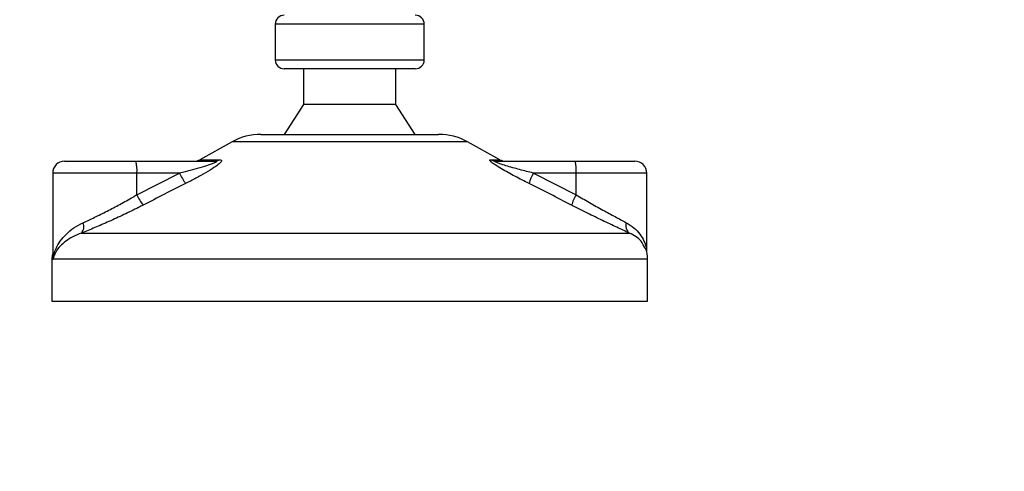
# Model space of a CAD drawing. Header units: millimetres. Extents: x 0 to 420, y 0 to 297.
# Tile 130 of 163: x 298.94 to 303.54, y 204.05 to 206.17. Entities that reach past the tile are written whole.
import ezdxf

# ---------------------------------------------------------------- set-up
doc = ezdxf.new("R2010")
doc.units = ezdxf.units.MM
doc.layers.add('QUOTE', color=174, linetype='Continuous')
doc.styles.add('SLDTEXTSTYLE3', font='TXT', dxfattribs={"width": 0.75})
doc.dimstyles.new('SLDDIMSTYLE1', dxfattribs={"dimtxt": 3, "dimasz": 3, "dimexe": 0, "dimexo": 0.0625, "dimgap": 0.75, "dimtad": 1, "dimdec": 0, "dimlfac": 35.88954, "dimrnd": 1e-09, "dimzin": 12, "dimdsep": 46, "dimtxsty": 'SLDTEXTSTYLE3', "dimsah": 1, "dimcen": 0.09, "dimadec": 0, "dimazin": 3, "dimtfac": 1, "dimtdec": 3, "dimtmove": 0, "dimatfit": 0, "dimfxl": 0, "dimfrac": 2, "dimtolj": 1, "dimtzin": 12, "dimarcsym": 0})

# ---------------------------------------------------------------- blocks, each defined once
blk = doc.blocks.new('_D_1')
at = {"layer": 'QUOTE'}
for p, q in [((299.0941, 203.0676), (299.0941, 198.7169)), ((317.2052, 203.0676), (317.2052, 198.7169)), ((299.0941, 200.7169), (293.0941, 200.7169)), ((299.0941, 200.7169), (317.2052, 200.7169)), ((317.2052, 200.7169), (323.2052, 200.7169))]:
    blk.add_line(p, q, dxfattribs=at)
for points in [[(299.0941, 200.7169), (296.0941, 201.2169), (296.0941, 200.2169)], [(317.2052, 200.7169), (320.2052, 200.2169), (320.2052, 201.2169)]]:
    blk.add_solid(points, dxfattribs=at)
at = {"layer": 'QUOTE', "insert": (304.8246, 204.5841), "char_height": 3, "attachment_point": 1, "style": 'SLDTEXTSTYLE3'}
blk.add_mtext('650', dxfattribs=at)

msp = doc.modelspace()

# ---------------------------------------------------------------- linework, layer by layer
at = {"color": 7, "linetype": 'Continuous', "lineweight": 25}
for p, q in [((300.13504, 206.14586), (300.13504, 205.97868)), ((300.51353, 206.14586), (300.13504, 206.14586)), ((300.83163, 206.14586), (300.51353, 206.14586)), ((300.83163, 205.97868), (300.83163, 206.14586)), ((300.13504, 205.97868), (300.83163, 205.97868)), ((300.78983, 205.93689), (300.17684, 205.93689)), ((300.26739, 205.93689), (300.26739, 205.76971)), ((300.69927, 205.76971), (300.69927, 205.93689)), ((300.26739, 205.76971), (300.17684, 205.63039)), ((300.69927, 205.76971), (300.26739, 205.76971)), ((300.78983, 205.63039), (300.69927, 205.76971)), ((300.06773, 205.63039), (300.51937, 205.63039)), ((300.51937, 205.63039), (300.89894, 205.63039)), ((299.93274, 205.5955), (299.78194, 205.51198)), ((300.53108, 205.5955), (299.93274, 205.5955)), ((301.03393, 205.5955), (300.53108, 205.5955)), ((301.18473, 205.51198), (301.03393, 205.5955)), ((299.14978, 205.50501), (299.48285, 205.50501)), ((299.48285, 205.50501), (299.85162, 205.50501)), ((299.78194, 205.51198), (299.87504, 205.51198)), ((301.14281, 205.51198), (301.18473, 205.51198)), ((301.1682, 205.50501), (301.53697, 205.50501)), ((301.53697, 205.50501), (301.81689, 205.50501)), ((299.09405, 205.44928), (299.09405, 205.06747)), ((299.48768, 205.44928), (299.09405, 205.44928)), ((299.48768, 205.34803), (299.68749, 205.44928)), ((299.48768, 205.34803), (299.48768, 205.44928)), ((299.68749, 205.44928), (299.48768, 205.44928)), ((301.342, 205.44928), (301.5418, 205.34803)), ((301.5418, 205.44928), (301.342, 205.44928)), ((301.5418, 205.34803), (301.5418, 205.44928)), ((301.87262, 205.44928), (301.5418, 205.44928)), ((301.87262, 205.07942), (301.87262, 205.44928)), ((299.22822, 205.16863), (301.79094, 205.16863)), ((299.09017, 205.04676), (299.09017, 204.85022)), ((299.09542, 205.04676), (299.09017, 205.04676)), ((301.8765, 205.04676), (299.09542, 205.04676)), ((301.8765, 204.85022), (301.8765, 205.04676)), ((299.09017, 204.85022), (300.60413, 204.85022)), ((300.60413, 204.85022), (301.8765, 204.85022))]:
    msp.add_line(p, q, dxfattribs=at)
for centre, radius, start, end in [((300.17684, 206.14586), 0.04179, 90, 180), ((300.78983, 206.14586), 0.04179, 0, 90), ((300.17684, 205.97868), 0.04179, 180, 270), ((300.78983, 205.97868), 0.04179, 270, 0), ((300.06773, 205.35176), 0.27863, 90, 118.97971), ((300.89894, 205.35176), 0.27863, 61.02029, 90), ((299.14978, 205.44928), 0.05573, 90, 180), ((299.32339, 205.46311), 0.16488, 355.18945, 14.72175), ((299.75494, 205.56073), 0.05573, 270, 298.97971), ((299.85143, 205.54844), 0.04344, 270.25772, 302.92857), ((301.16828, 205.55498), 0.04998, 239.35943, 269.90333), ((301.21173, 205.56073), 0.05573, 241.02029, 270), ((301.3775, 205.46311), 0.16488, 355.18945, 14.72175), ((301.81689, 205.44928), 0.05573, 0, 90), ((299.96838, 205.57719), 0.30864, 204.48322, 214.91599), ((301.56278, 205.32901), 0.25141, 151.4197, 163.47164), ((299.75437, 205.47309), 0.29455, 205.12367, 216.1625), ((301.74675, 205.23096), 0.23603, 150.26469, 163.17457), ((299.19033, 205.20005), 0.04922, 320.3326, 20.61478), ((301.82006, 205.2036), 0.0455, 162.36927, 230.22023), ((299.22949, 205.04676), 0.13932, 169.40991, 180), ((301.73718, 205.04676), 0.13932, 0, 21.63476)]:
    msp.add_arc(centre, radius, start, end, dxfattribs=at)
for points, knots in [([(299.85162, 205.50501), (299.85327, 205.50497), (299.85591, 205.5049), (299.85851, 205.50424), (299.85961, 205.50324), (299.85888, 205.50176), (299.85674, 205.50009), (299.85101, 205.49683), (299.83369, 205.48984), (299.78712, 205.47505), (299.73537, 205.46127), (299.69613, 205.45144), (299.68749, 205.44928)], [0, 0, 0, 0, 0.0326282, 0.0525244, 0.0758401, 0.1000535, 0.1224526, 0.1468975, 0.2362249, 0.4244765, 0.873292, 1, 1, 1, 1]), ([(299.87504, 205.51198), (299.87781, 205.5117), (299.88341, 205.51113), (299.88403, 205.50598), (299.87812, 205.49759), (299.86129, 205.48304), (299.82951, 205.46212), (299.78714, 205.43773), (299.7481, 205.41708), (299.72388, 205.40486), (299.71529, 205.40053)], [0, 0, 0, 0, 0.0715734, 0.1443473, 0.2083354, 0.3096596, 0.4923301, 0.6911888, 0.8905251, 1, 1, 1, 1]), ([(301.32175, 205.40053), (301.29971, 205.41163), (301.25576, 205.43375), (301.20186, 205.46339), (301.166, 205.4855), (301.14851, 205.49813), (301.13982, 205.5063), (301.13798, 205.51092), (301.14057, 205.51195), (301.14261, 205.51198), (301.14281, 205.51198)], [0, 0, 0, 0, 0.2791688, 0.5566156, 0.6991027, 0.7915598, 0.8614835, 0.9308082, 0.9932657, 1, 1, 1, 1]), ([(301.342, 205.44928), (301.32048, 205.45466), (301.27751, 205.4654), (301.22474, 205.48001), (301.18899, 205.49124), (301.17279, 205.49729), (301.16628, 205.50049), (301.16363, 205.50225), (301.16263, 205.50345), (301.16325, 205.50452), (301.1652, 205.50491), (301.1672, 205.505), (301.16797, 205.50501), (301.1682, 205.50501)], [0, 0, 0, 0, 0.3146462, 0.6284001, 0.7723587, 0.8532335, 0.8896162, 0.9040193, 0.9305029, 0.9491956, 0.9821808, 0.9946359, 1, 1, 1, 1]), ([(299.71529, 205.40053), (299.68223, 205.3839), (299.61582, 205.3505), (299.54974, 205.3164), (299.51656, 205.29928)], [0, 0, 0, 0, 0.4978543, 1, 1, 1, 1]), ([(301.52083, 205.29928), (301.48788, 205.31626), (301.4217, 205.35035), (301.35516, 205.38376), (301.32175, 205.40053)], [0, 0, 0, 0, 0.497852, 1, 1, 1, 1]), ([(299.2364, 205.21738), (299.25393, 205.22547), (299.28951, 205.2419), (299.34815, 205.27097), (299.40884, 205.30289), (299.45554, 205.32905), (299.48168, 205.34449), (299.48768, 205.34803)], [0, 0, 0, 0, 0.2283053, 0.4634776, 0.6938128, 0.9297437, 1, 1, 1, 1]), ([(301.5418, 205.34803), (301.56283, 205.3357), (301.60544, 205.3107), (301.66716, 205.27632), (301.72623, 205.24426), (301.75969, 205.22644), (301.77669, 205.21738)], [0, 0, 0, 0, 0.2465936, 0.4996913, 0.7457356, 1, 1, 1, 1]), ([(299.51656, 205.29928), (299.50967, 205.29574), (299.48014, 205.28056), (299.4265, 205.25437), (299.35746, 205.22271), (299.28965, 205.19338), (299.24889, 205.17696), (299.22822, 205.16863)], [0, 0, 0, 0, 0.0699949, 0.2998887, 0.53536, 0.7642956, 1, 1, 1, 1]), ([(301.79094, 205.16863), (301.77212, 205.17735), (301.73379, 205.19511), (301.66656, 205.22683), (301.59481, 205.26158), (301.54572, 205.2866), (301.52083, 205.29928)], [0, 0, 0, 0, 0.2463531, 0.5014676, 0.7472632, 1, 1, 1, 1]), ([(299.09542, 205.04676), (299.09544, 205.0469), (299.09761, 205.06345), (299.10584, 205.09215), (299.12823, 205.13148), (299.15631, 205.16419), (299.19157, 205.19406), (299.22146, 205.20961), (299.2364, 205.21738)], [0, 0, 0, 0, 0.0022463, 0.2586377, 0.4477168, 0.6367116, 0.818473, 1, 1, 1, 1]), ([(301.77669, 205.21738), (301.78907, 205.20971), (301.81417, 205.19417), (301.84129, 205.16445), (301.86007, 205.13155), (301.87041, 205.10437), (301.87034, 205.08818), (301.87032, 205.08417)], [0, 0, 0, 0, 0.2227209, 0.4517881, 0.6846122, 0.9219604, 1, 1, 1, 1]), ([(299.22822, 205.16863), (299.21453, 205.16313), (299.18686, 205.15203), (299.14277, 205.12354), (299.10946, 205.08785), (299.09785, 205.05868), (299.09544, 205.04686), (299.09542, 205.04676)], [0, 0, 0, 0, 0.1804148, 0.3645009, 0.7419063, 0.9977849, 1, 1, 1, 1]), ([(301.86344, 205.09729), (301.85899, 205.10871), (301.85143, 205.1281), (301.8238, 205.15186), (301.80196, 205.16301), (301.79094, 205.16863)], [0, 0, 0, 0, 0.4154015, 0.7049893, 1, 1, 1, 1]), ([(299.09542, 205.04676), (299.0954, 205.04686), (299.09367, 205.05543), (299.09447, 205.06392), (299.09526, 205.07232)], [0, 0, 0, 0, 0.0118458, 1, 1, 1, 1]), ([(299.0959, 205.06747), (299.0952, 205.06073), (299.09449, 205.05384), (299.0954, 205.0469), (299.09542, 205.04676)], [0, 0, 0, 0, 0.9792912, 1, 1, 1, 1])]:
    msp.add_open_spline(points, degree=3, knots=knots, dxfattribs=at)

# ---------------------------------------------------------------- dimensions: what is measured, and where the dimension line sits
at = {"layer": 'QUOTE'}
dim = msp.add_linear_dim(base=(317.20518, 200.71689), p1=(299.09405, 205.06763), p2=(317.20518, 205.06763), dimstyle='SLDDIMSTYLE1', dxfattribs=at)
dim.commit()
dim.dimension.update_dxf_attribs({"geometry": '_D_1', "text_midpoint": (308.14962, 200.71689), "dimtype": 160})

doc.saveas('drawing.dxf')
